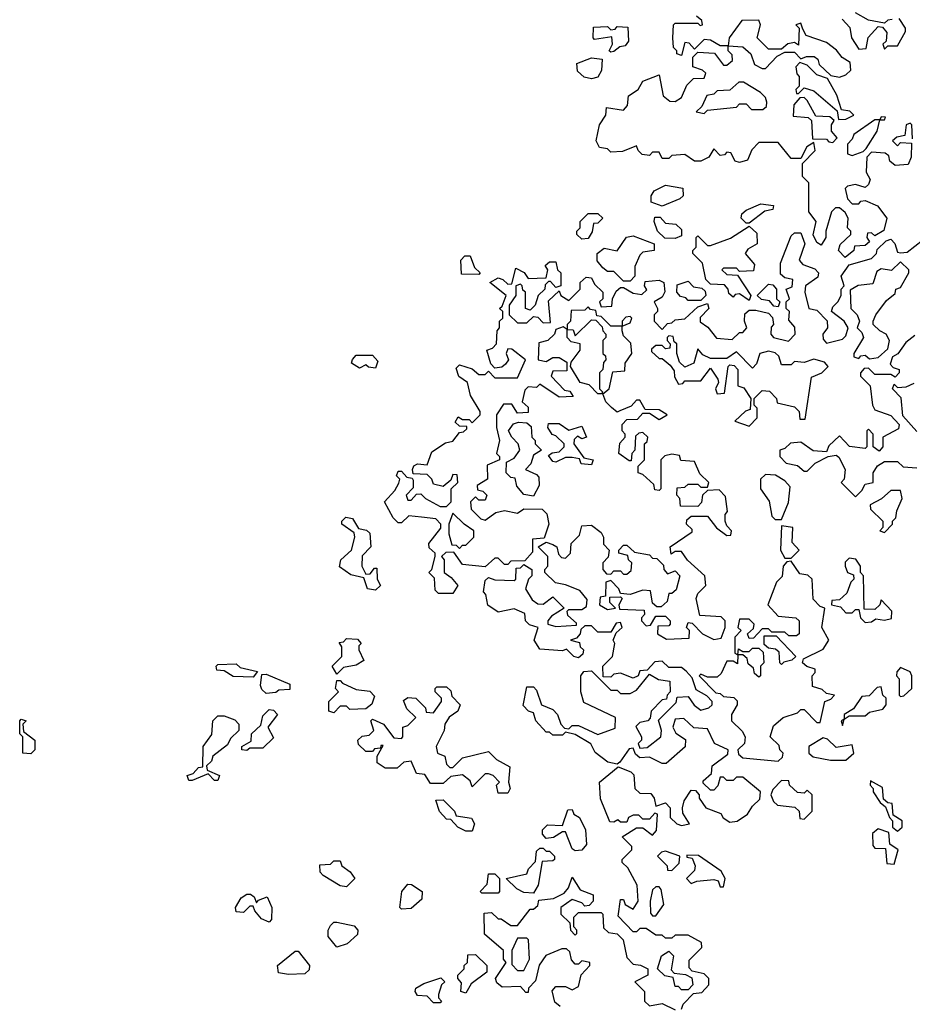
# Model space of a CAD drawing. Extents: x 2737564 to 2859580, y 876530 to 1012372.
# Tile 99 of 110: x 2741850 to 2744621, y 993115 to 996171. Entities that reach past the tile are written whole.
import ezdxf

# ---------------------------------------------------------------- set-up
doc = ezdxf.new("R2010")
doc.units = 0

msp = doc.modelspace()

# ---------------------------------------------------------------- linework, layer by layer
at = {"layer": '0CON05XD'}
for points in [[(2744558.3, 996171.7), (2744545, 996170), (2744535, 996160), (2744485, 996170), (2744445, 996192.5)], [(2744621.7, 995801.7), (2744620, 995845), (2744615, 995850), (2744602.5, 995845), (2744598.3, 995811.7), (2744573, 995807), (2744560, 995795), (2744575, 995780), (2744585, 995790), (2744618.3, 995788.3), (2744617.5, 995745), (2744608.3, 995721.7), (2744568.3, 995718.3), (2744551.7, 995731.7), (2744548.3, 995748.3), (2744537, 995757), (2744495, 995760), (2744480, 995745), (2744478.3, 995698.3), (2744490, 995675), (2744485, 995660), (2744475, 995650), (2744445, 995660), (2744420, 995655), (2744413, 995647), (2744420, 995615), (2744435, 995600), (2744455, 995600), (2744461.7, 995608.3), (2744475, 995610), (2744513, 995593), (2744542.5, 995555), (2744533, 995517), (2744505, 995500), (2744495, 995510), (2744481.7, 995508.3), (2744480, 995495), (2744488.3, 995481.7), (2744475, 995470), (2744441.7, 995468.3), (2744440, 995455), (2744413, 995433), (2744392.5, 995455), (2744397, 995473), (2744430, 995505), (2744430, 995515), (2744420, 995525), (2744422.5, 995555), (2744413, 995573), (2744395, 995587.5), (2744383, 995587), (2744370, 995575), (2744352.5, 995515), (2744352.5, 995495), (2744338.3, 995471.7), (2744325, 995480), (2744313, 995503), (2744322.5, 995545), (2744300, 995575), (2744300, 995665), (2744280, 995685), (2744280, 995725), (2744320, 995765), (2744315, 995790), (2744293.6, 995776.4), (2744275, 995740), (2744245, 995740), (2744205, 995790), (2744145, 995790), (2744123, 995767), (2744110, 995735), (2744085, 995727.5), (2744071.7, 995731.7), (2744058.3, 995758.3), (2744045, 995760), (2744038.3, 995751.7), (2744025, 995750), (2744005, 995770), (2743990, 995745), (2743965, 995732.5), (2743945, 995732.5), (2743915, 995752.5), (2743875, 995750), (2743865, 995740), (2743845, 995740), (2743835, 995760), (2743815, 995760), (2743805, 995750), (2743783, 995753), (2743770, 995765), (2743765, 995780), (2743721.7, 995761.7), (2743685, 995760), (2743675, 995770), (2743650, 995775), (2743640, 995795), (2743650, 995845), (2743670, 995875), (2743671.7, 995898.3), (2743725, 995890), (2743737.5, 995905), (2743740, 995935), (2743770, 995955), (2743785, 995980), (2743835, 996000), (2743847.5, 995935), (2743868.3, 995918.3), (2743885, 995917.5), (2743905, 995930), (2743921.7, 995968.3), (2743941.7, 995988.3), (2743975, 995990), (2743980, 996005), (2743970, 996015), (2743940, 996025), (2743940, 996055), (2743955, 996070), (2744007, 996067), (2744035, 996030), (2744045, 996030), (2744062.5, 996045), (2744061.7, 996061.7), (2744050, 996075), (2744050, 996090), (2744095, 996087.5), (2744120, 996065), (2744131.7, 996031.7), (2744155, 996020), (2744165, 996020), (2744201.7, 996058.3), (2744225, 996070), (2744255, 996070), (2744275, 996050), (2744292.5, 996057.5), (2744317, 996057), (2744328.3, 996048.3), (2744331.7, 996031.7), (2744368.3, 995998.3), (2744395, 995992.5), (2744415, 996000), (2744430, 996015), (2744428.3, 996038.3), (2744403.6, 996053.6), (2744386.4, 996076.4), (2744355, 996100), (2744291.7, 996121.7), (2744281.7, 996141.7), (2744275, 996160), (2744260, 996155), (2744270, 996145), (2744268.3, 996091.7), (2744255, 996100), (2744235, 996096.7), (2744215, 996080), (2744175, 996080), (2744140, 996115), (2744150, 996155), (2744145, 996170), (2744091.7, 996168.3), (2744052.5, 996115), (2744050, 996090), (2744025, 996090), (2743995, 996107.5), (2743975, 996110), (2743945, 996080), (2743928.3, 996098.3), (2743915, 996100), (2743905, 996060), (2743890, 996065), (2743890, 996075), (2743880, 996085), (2743877.5, 996115), (2743880, 996155), (2743885, 996160), (2743955, 996160), (2743963, 996153), (2743970, 996155), (2743968.3, 996168.3), (2743951.7, 996181.7)], [(2744403, 996173), (2744427, 996147), (2744432.5, 996115), (2744455, 996080), (2744478.3, 996081.7), (2744483.9, 996116.1), (2744515, 996150), (2744528.3, 996148.3), (2744541.7, 996131.7), (2744540, 996105), (2744530, 996095), (2744535, 996080)], [(2744535, 996080), (2744545, 996090), (2744575, 996090), (2744600, 996135), (2744600, 996145), (2744580, 996175)], [(2743685, 996070), (2743680, 996075), (2743690, 996095), (2743688.3, 996118.3), (2743635, 996110), (2743630, 996115), (2743631.7, 996148.3), (2743675, 996150), (2743685, 996140), (2743698.3, 996141.7), (2743705, 996150), (2743738.3, 996148.3), (2743740, 996105), (2743730, 996090), (2743713, 996087), (2743695, 996072.5), (2743685, 996070)], [(2743625, 995987.5), (2743603, 995993), (2743581.7, 996011.7), (2743580, 996035), (2743625, 996053.3), (2743658.3, 996048.3), (2743656.4, 996013.6), (2743645, 995992.5), (2743625, 995987.5)], [(2744391.7, 995861.7), (2744415, 995862.5), (2744440, 995875), (2744427, 995887), (2744401.7, 995891.7), (2744387, 995937), (2744358.3, 995988.3), (2744325, 996000), (2744295, 996030), (2744271.7, 996038.3), (2744260, 996025), (2744263, 996003), (2744270, 995995), (2744270, 995965), (2744260, 995955), (2744261.7, 995941.7), (2744268.3, 995941.7), (2744285, 995960), (2744315, 995950), (2744388.3, 995888.3), (2744391.7, 995861.7)], [(2743975, 995880), (2743985, 995890), (2744075, 995900), (2744085, 995910), (2744105, 995910), (2744122.5, 995892.5), (2744157.5, 995892.5), (2744168.3, 995901.7), (2744170, 995915), (2744165, 995930), (2744150, 995945), (2744097, 995977), (2744082.5, 995977.5), (2744055, 995952.5), (2744015, 995950), (2744005, 995940), (2743983.6, 995936.4), (2743968.3, 995901.7), (2743950, 995885), (2743975, 995880)], [(2744375, 995790), (2744387.5, 995805), (2744370, 995825), (2744370, 995845), (2744378.3, 995858.3), (2744365, 995870), (2744321.7, 995871.7), (2744295, 995920), (2744285, 995930), (2744271.7, 995928.3), (2744253, 995907), (2744251.7, 995871.7), (2744297.5, 995867.5), (2744308.3, 995858.3), (2744311.7, 995801.7), (2744355, 995800), (2744361.7, 995791.7), (2744375, 995790)], [(2744435, 995750), (2744468.3, 995761.7), (2744478.3, 995771.7), (2744512.5, 995825), (2744520, 995860), (2744535, 995860), (2744538.3, 995868.3), (2744525, 995870), (2744520, 995860), (2744505, 995860), (2744440, 995815), (2744435, 995800), (2744420, 995785), (2744420, 995755), (2744435, 995750)], [(2743845, 995592.5), (2743810, 995605), (2743810, 995625), (2743820, 995640), (2743855, 995657.5), (2743908.3, 995648.3), (2743910, 995625), (2743900, 995615), (2743845, 995592.5)], [(2744115, 995540), (2744105, 995540), (2744090, 995555), (2744091.7, 995568.3), (2744105, 995580), (2744150.7, 995599.3), (2744190, 995595), (2744188.3, 995581.7), (2744163, 995577), (2744115, 995540)], [(2743595, 995490), (2743580, 995505), (2743580, 995515), (2743590, 995525), (2743590, 995545), (2743615, 995570), (2743645, 995570), (2743660, 995555), (2743645, 995540), (2743631.7, 995538.3), (2743627, 995513), (2743615, 995492.5), (2743595, 995490)], [(2743885, 995492.5), (2743853, 995493), (2743830, 995515), (2743820, 995545), (2743821.7, 995558.3), (2743838.3, 995558.3), (2743855, 995540), (2743887, 995537), (2743905, 995520), (2743905, 995500), (2743885, 995492.5)], [(2744115, 995300), (2744085, 995320), (2744071.7, 995318.3), (2744065, 995310), (2744051.7, 995321.7), (2744050, 995335), (2744038.3, 995348.3), (2743995, 995350), (2743980, 995365), (2743970, 995415), (2743940, 995445), (2743940, 995455), (2743950, 995465), (2743950, 995495), (2743955, 995500), (2743985, 995470), (2743995, 995470), (2744057, 995493), (2744115, 995530), (2744138.3, 995508.3), (2744140, 995475), (2744110.7, 995459.3), (2744102.5, 995445), (2744131.7, 995411.7), (2744128.3, 995391.7), (2744085, 995390), (2744075, 995400), (2744035, 995400), (2744030, 995395), (2744045, 995380), (2744078.3, 995378.3), (2744120, 995315), (2744115, 995300)], [(2743390, 995345), (2743390, 995315), (2743370, 995285), (2743370, 995255), (2743395, 995230), (2743425, 995230), (2743445, 995250), (2743458.3, 995248.3), (2743475, 995230), (2743498.3, 995231.7), (2743491.7, 995298.3), (2743525, 995330), (2743530, 995315), (2743555, 995300), (2743590, 995335), (2743590, 995355), (2743608.3, 995371.7), (2743625, 995370), (2743635, 995350), (2743660, 995325), (2743660, 995305), (2743650, 995295), (2743655, 995280), (2743688.3, 995281.7), (2743690, 995305), (2743701.7, 995328.3), (2743715, 995340), (2743725, 995340), (2743755, 995322.5), (2743781.7, 995318.3), (2743797, 995333), (2743790, 995345), (2743791.7, 995358.3), (2743835, 995362.5), (2743850, 995355), (2743853, 995327), (2743845, 995310), (2743820, 995295), (2743830, 995275), (2743830, 995265), (2743820, 995255), (2743820, 995235), (2743845, 995210), (2743861.7, 995228.3), (2743875, 995230), (2743885, 995240), (2743915, 995242.5), (2743955, 995280), (2743985, 995290), (2743990, 995275), (2743963, 995247), (2743963, 995233), (2743986.4, 995216.4), (2744013, 995183), (2744061.7, 995178.3), (2744085, 995200), (2744095, 995200), (2744107.5, 995215), (2744100, 995235), (2744101.7, 995258.3), (2744115, 995270), (2744135, 995270), (2744175, 995260), (2744187, 995247), (2744190, 995225), (2744183, 995217), (2744182.5, 995195), (2744190, 995185), (2744236.4, 995173.6), (2744257.5, 995195), (2744257, 995217), (2744238.3, 995238.3), (2744240, 995265), (2744230, 995275), (2744230, 995295), (2744240, 995305), (2744230, 995335), (2744248.3, 995341.7), (2744250, 995365), (2744225, 995370), (2744211.7, 995381.7), (2744212.5, 995415), (2744245, 995500), (2744255, 995510), (2744275, 995510), (2744287.5, 995475), (2744270, 995425), (2744281.7, 995411.7), (2744318.3, 995398.3), (2744330, 995385), (2744328.3, 995371.7), (2744290, 995345), (2744287.5, 995325), (2744300, 995275), (2744325, 995270), (2744357, 995237), (2744357.5, 995215), (2744343.3, 995195), (2744345, 995180), (2744355, 995167.5), (2744405, 995180), (2744415, 995190), (2744422.5, 995215), (2744410, 995235), (2744370, 995265), (2744375, 995280), (2744390, 995295), (2744400, 995315), (2744400, 995335), (2744410, 995345), (2744400, 995375), (2744425, 995410), (2744495, 995430), (2744510, 995445), (2744511.7, 995458.3), (2744540, 995485), (2744555, 995490), (2744567, 995477), (2744575, 995450), (2744585, 995447.5), (2744605, 995450), (2744653, 995487)], [(2743745, 995360), (2743725, 995360), (2743695, 995390), (2743675, 995390), (2743660.7, 995400.7), (2743643, 995423), (2743642.5, 995445), (2743665, 995462.5), (2743705, 995453.3), (2743733.6, 995496.4), (2743755, 995500), (2743820, 995475), (2743820, 995455), (2743785, 995450), (2743775, 995440), (2743760, 995405), (2743760, 995375), (2743745, 995360)], [(2743275, 995380), (2743221.7, 995381.7), (2743220, 995425), (2743231.7, 995438.3), (2743248.3, 995438.3), (2743261.7, 995401.7), (2743280, 995385), (2743275, 995380)], [(2743590, 994265), (2743578.3, 994251.7), (2743560, 994245), (2743588.3, 994238.3), (2743590, 994225), (2743600, 994215), (2743598.3, 994201.7), (2743585, 994190), (2743570, 994195), (2743547.5, 994217.5), (2743535, 994212.5), (2743465, 994217.5), (2743447.5, 994245), (2743460, 994285), (2743433, 994293), (2743420, 994305), (2743418.3, 994328.3), (2743385, 994342.5), (2743335, 994332.5), (2743303.6, 994353.6), (2743297, 994387), (2743290, 994395), (2743295, 994430), (2743305, 994440), (2743325, 994432.5), (2743385, 994430), (2743390, 994435), (2743391.7, 994468.3), (2743405, 994470), (2743415, 994480), (2743440, 994465), (2743440, 994445), (2743430, 994435), (2743420, 994405), (2743440.7, 994370.7), (2743458.3, 994358.3), (2743475, 994357.5), (2743505, 994380), (2743540, 994345), (2743500.7, 994319.3), (2743490, 994305), (2743490, 994295), (2743515, 994287.5), (2743578.3, 994291.7), (2743578.3, 994298.3), (2743551.7, 994321.7), (2743550, 994335), (2743555, 994340), (2743595, 994340), (2743610, 994350), (2743611.7, 994371.7), (2743589.2, 994399.2), (2743545, 994417.5), (2743513, 994423), (2743480, 994455), (2743480, 994465), (2743490, 994475), (2743490, 994505), (2743460, 994535), (2743485, 994550), (2743505, 994542.5), (2743517.5, 994535), (2743522.5, 994512.5), (2743531.7, 994501.7), (2743545, 994500), (2743560, 994515), (2743562.5, 994545), (2743588.3, 994571.7), (2743595, 994600), (2743625, 994602.5), (2743655, 994580), (2743662.5, 994565), (2743663, 994543), (2743680, 994525), (2743677, 994503), (2743660, 994485), (2743660, 994465), (2743671.7, 994451.7), (2743685, 994450), (2743695, 994460), (2743715, 994460), (2743725, 994450), (2743735, 994450), (2743748.3, 994461.7), (2743750, 994485), (2743740, 994495), (2743738.3, 994508.3), (2743710, 994515), (2743710, 994525), (2743725, 994540), (2743735, 994540), (2743758.3, 994518.3), (2743805, 994510), (2743815, 994500), (2743828.3, 994498.3), (2743848.3, 994478.3), (2743850, 994465), (2743861.7, 994451.7), (2743885, 994460), (2743900, 994445), (2743888.3, 994401.7), (2743875, 994390), (2743865, 994390), (2743860, 994365), (2743841.7, 994348.3), (2743828.3, 994348.3), (2743815, 994360), (2743808.3, 994398.3), (2743785, 994400), (2743745, 994387.5), (2743715, 994390), (2743710, 994405), (2743685, 994430), (2743670, 994425), (2743668.3, 994381.7), (2743651.7, 994378.3), (2743650, 994355), (2743675, 994340), (2743700, 994345), (2743681.7, 994361.7), (2743681.7, 994378.3), (2743715, 994380), (2743720, 994375), (2743710, 994355), (2743711.7, 994341.7), (2743788.3, 994338.3), (2743790, 994325), (2743780, 994315), (2743780, 994305), (2743795, 994290), (2743808.3, 994291.7), (2743825, 994320), (2743855, 994320), (2743870, 994305), (2743870, 994295), (2743865, 994290), (2743831.7, 994288.3), (2743830, 994265), (2743858.3, 994248.3), (2743928.3, 994251.7), (2743930, 994275), (2743920, 994285), (2743925, 994300), (2743938.3, 994298.3), (2743970, 994265), (2744005, 994247.5), (2744028.3, 994251.7), (2744040, 994285), (2744040, 994305), (2744027.5, 994317.5), (2743961.7, 994321.7), (2743950, 994375), (2743955, 994390), (2743980, 994415), (2743977.5, 994445), (2743923.6, 994493.6), (2743905, 994520), (2743885, 994520), (2743872.5, 994512.5), (2743870, 994535), (2743938.3, 994581.7), (2743938.3, 994588.3), (2743920, 994605), (2743921.7, 994618.3), (2743935, 994630), (2743985, 994630), (2744013.6, 994593.6), (2744045, 994570), (2744058.3, 994571.7), (2744060, 994585), (2744045, 994600), (2744040, 994615), (2744040, 994635), (2744047.5, 994645), (2744041.7, 994691.7), (2744021.7, 994711.7), (2743985, 994710), (2743970, 994695), (2743967, 994673), (2743955, 994660), (2743901.7, 994661.7), (2743900, 994685), (2743890, 994695), (2743891.7, 994718.3), (2743915, 994720), (2743925, 994730), (2743955, 994730), (2743965, 994720), (2743985, 994720), (2743990, 994735), (2743961.7, 994761.7), (2743945, 994800), (2743903, 994803), (2743898.3, 994818.3), (2743875, 994822.5), (2743853, 994817), (2743840, 994805), (2743840, 994715), (2743835, 994710), (2743821.7, 994711.7), (2743818.3, 994728.3), (2743785, 994760), (2743770, 994765), (2743770, 994785), (2743790, 994805), (2743790, 994855), (2743798.3, 994861.7), (2743800, 994875), (2743785, 994890), (2743771.7, 994888.3), (2743761.7, 994878.3), (2743760, 994835), (2743750, 994825), (2743748.3, 994801.7), (2743741.7, 994801.7), (2743710, 994825), (2743713, 994857), (2743730, 994875), (2743730, 994885), (2743720, 994895), (2743720, 994915), (2743735, 994930), (2743768.3, 994931.7), (2743785, 994950), (2743805, 994950), (2743835, 994930), (2743860, 994945), (2743835, 994960), (2743791.7, 994961.7), (2743775, 994990), (2743765, 994990), (2743748.3, 994971.7), (2743713, 994957), (2743705, 994952.5), (2743687, 994967), (2743670, 994985), (2743660, 995010), (2743680, 995025), (2743691.7, 995078.3), (2743728.3, 995081.7), (2743730, 995105), (2743750, 995135), (2743747, 995167), (2743725, 995190), (2743720, 995205), (2743720, 995220), (2743745, 995230), (2743750, 995245), (2743745, 995250), (2743731.7, 995248.3), (2743720, 995235), (2743720, 995220), (2743685, 995220), (2743655, 995250), (2743641.7, 995251.7), (2743638.3, 995268.3), (2743621.7, 995271.7), (2743615, 995280), (2743605, 995270), (2743561.7, 995268.3), (2743560, 995235), (2743550, 995225), (2743550, 995210), (2743537.5, 995217.5), (2743515, 995210), (2743510, 995195), (2743490, 995175), (2743461.7, 995168.3), (2743460, 995115), (2743485, 995110), (2743505, 995122.5), (2743525, 995122.5), (2743548.3, 995108.3), (2743548.3, 995081.7), (2743505, 995080), (2743500, 995065), (2743541.7, 995021.7), (2743558.3, 995018.3), (2743568.3, 995001.7), (2743525, 995000), (2743465, 995040), (2743455, 995030), (2743428.3, 995031.7), (2743418.3, 995021.7), (2743410, 994985), (2743428.3, 994968.3), (2743428.3, 994951.7), (2743395, 994950), (2743378.3, 994978.3), (2743351.7, 994978.3), (2743330, 994945), (2743330, 994905), (2743340, 994865), (2743330, 994825), (2743340, 994815), (2743340, 994805), (2743301.7, 994788.3), (2743302.5, 994745), (2743270, 994725), (2743271.7, 994711.7), (2743288.3, 994708.3), (2743300, 994695), (2743295, 994680), (2743275, 994680), (2743265, 994690), (2743250, 994675), (2743251.7, 994651.7), (2743281.7, 994621.7), (2743295, 994617.5), (2743328.3, 994641.7), (2743355, 994647.5), (2743395, 994640), (2743415, 994652.5), (2743471.7, 994651.7), (2743487, 994637), (2743492.5, 994605), (2743478.3, 994561.7), (2743441.7, 994558.3), (2743441.7, 994518.3), (2743418.3, 994491.7), (2743375, 994490), (2743365, 994480), (2743355, 994480), (2743335, 994500), (2743325, 994500), (2743295, 994472.5), (2743225, 994480), (2743198.3, 994518.3), (2743173, 994517), (2743160, 994505), (2743167.5, 994495), (2743167.5, 994455), (2743190, 994440), (2743210, 994415), (2743195, 994390), (2743150, 994390), (2743140, 994400), (2743137.5, 994437.5), (2743120, 994455), (2743130, 994465), (2743140, 994505), (2743140, 994515), (2743121.7, 994531.7), (2743120, 994545), (2743157, 994593), (2743157.5, 994605), (2743141.7, 994621.7), (2743097, 994627), (2743058.3, 994631.7), (2743035, 994610), (2743025, 994610), (2743010, 994625), (2742982.5, 994675), (2743015, 994710), (2743027, 994733), (2743030, 994745), (2743020, 994755), (2743025, 994770), (2743035, 994770), (2743051.7, 994751.7), (2743068.3, 994748.3), (2743071.7, 994741.7), (2743071.7, 994718.3), (2743050, 994695), (2743055, 994680), (2743065, 994680), (2743081.7, 994698.3), (2743095, 994700), (2743110, 994685), (2743155, 994660), (2743175, 994660), (2743190, 994675), (2743190, 994715), (2743210, 994735), (2743208.3, 994758.3), (2743195, 994760), (2743188.3, 994741.7), (2743165, 994722.5), (2743135, 994730), (2743130, 994745), (2743115, 994760), (2743071.7, 994761.7), (2743070, 994775), (2743073.6, 994786.4), (2743085, 994792.5), (2743115, 994790), (2743130, 994830), (2743171.7, 994858.3), (2743195, 994862.5), (2743215, 994890), (2743228.3, 994891.7), (2743238.3, 994901.7), (2743238.3, 994908.3), (2743215, 994910), (2743201.7, 994921.7), (2743211.7, 994938.3), (2743225, 994930), (2743245, 994930), (2743255, 994920), (2743280, 994945), (2743280, 994955), (2743250, 995005), (2743240, 995045), (2743213.6, 995063.6), (2743205, 995090), (2743215, 995100), (2743255, 995087.5), (2743275, 995070), (2743295, 995070), (2743305, 995080), (2743325, 995060), (2743395, 995060), (2743420, 995115), (2743378.3, 995148.3), (2743365, 995150), (2743360, 995135), (2743367.5, 995115), (2743358.3, 995101.7), (2743347, 995093), (2743325, 995090), (2743313, 995103), (2743300, 995145), (2743318.3, 995151.7), (2743330, 995165), (2743332.5, 995205), (2743340, 995215), (2743340, 995235), (2743350, 995245), (2743350, 995265), (2743340, 995275), (2743348.3, 995281.7), (2743360, 995315), (2743310, 995355), (2743335, 995370), (2743350, 995365), (2743365, 995350), (2743378.3, 995351.7), (2743390, 995400), (2743416.4, 995386.4), (2743428.3, 995368.3), (2743485, 995370), (2743490, 995395), (2743481.7, 995408.3), (2743495, 995420), (2743515, 995420), (2743520, 995395), (2743530, 995385), (2743530, 995345), (2743515, 995340), (2743498.3, 995358.3), (2743491.7, 995358.3), (2743481.7, 995348.3), (2743480, 995335), (2743460, 995315), (2743450, 995285), (2743435, 995270), (2743420, 995275), (2743420, 995325), (2743411.7, 995331.7), (2743410, 995345), (2743405, 995350), (2743390, 995345)], [(2744488.3, 995118.3), (2744515, 995122.5), (2744545, 995150), (2744550, 995175), (2744540, 995195), (2744520, 995205), (2744500, 995225), (2744500, 995235), (2744507.5, 995255), (2744540.7, 995299.3), (2744568.3, 995321.7), (2744570, 995335), (2744585, 995340), (2744610, 995385), (2744610, 995395), (2744585, 995420), (2744557, 995393), (2744525, 995397.5), (2744510.7, 995389.3), (2744498.3, 995351.7), (2744453.6, 995346.4), (2744428.3, 995331.7), (2744430, 995275), (2744450, 995255), (2744457.5, 995235), (2744450, 995215), (2744465, 995200), (2744470, 995185), (2744440, 995135), (2744440, 995125), (2744455, 995120), (2744461.7, 995128.3), (2744475, 995130), (2744488.3, 995118.3)], [(2743965, 995300), (2743925, 995300), (2743918.3, 995308.3), (2743901.7, 995311.7), (2743890, 995325), (2743891.7, 995348.3), (2743925, 995360), (2743941.7, 995341.7), (2743968.3, 995338.3), (2743978.3, 995328.3), (2743980, 995315), (2743965, 995300)], [(2744205, 995280), (2744191.7, 995281.7), (2744178.3, 995298.3), (2744153, 995303), (2744140, 995315), (2744175, 995350), (2744188.3, 995348.3), (2744200, 995335), (2744200, 995305), (2744210, 995295), (2744205, 995280)], [(2743655, 995010), (2743645, 995010), (2743617.5, 995037.5), (2743590, 995045), (2743560, 995095), (2743561.7, 995108.3), (2743590, 995145), (2743590, 995165), (2743561.7, 995171.7), (2743550, 995185), (2743550, 995210), (2743568.3, 995208.3), (2743575, 995190), (2743625, 995240), (2743638.3, 995238.3), (2743658.3, 995218.3), (2743660, 995205), (2743670, 995195), (2743670, 995185), (2743660, 995175), (2743660, 995135), (2743668.3, 995128.3), (2743670, 995115), (2743663, 995107), (2743660, 995085), (2743650, 995075), (2743650, 995025), (2743660, 995015), (2743655, 995010)], [(2744115, 994910), (2744140, 994935), (2744140, 994965), (2744130, 994975), (2744130, 994995), (2744155, 995020), (2744178.3, 995018.3), (2744200, 994995), (2744201.7, 994981.7), (2744255, 994970), (2744270, 994955), (2744271.7, 994931.7), (2744288.3, 994931.7), (2744308.3, 995061.7), (2744340, 995075), (2744360, 995095), (2744348.3, 995108.3), (2744315, 995117.5), (2744285, 995107.5), (2744255, 995110), (2744245, 995100), (2744215, 995100), (2744206.4, 995126.4), (2744195, 995137.5), (2744175, 995142.5), (2744147.5, 995135), (2744137, 995103), (2744125, 995090), (2744075, 995140), (2744045, 995120), (2743995, 995120), (2743971.2, 995131.2), (2743955, 995150), (2743942.5, 995105), (2743915, 995092.5), (2743898.3, 995108.3), (2743890, 995135), (2743890, 995165), (2743881.7, 995171.7), (2743878.3, 995188.3), (2743865, 995190), (2743860, 995185), (2743860, 995175), (2743870, 995165), (2743868.3, 995151.7), (2743855, 995150), (2743845, 995160), (2743825, 995160), (2743811.7, 995148.3), (2743811.7, 995141.7), (2743835, 995120), (2743845, 995120), (2743869.3, 995099.3), (2743881.7, 995081.7), (2743883, 995063), (2743895, 995040), (2743908.3, 995041.7), (2743915, 995050), (2743965, 995050), (2743995, 995090), (2744017.5, 995055), (2744020, 995045), (2744010, 995025), (2744015, 995010), (2744038.3, 995011.7), (2744050, 995095), (2744055, 995100), (2744068.3, 995098.3), (2744080, 995085), (2744080, 995035), (2744098.3, 995028.3), (2744120, 994995), (2744118.3, 994961.7), (2744103.6, 994956.4), (2744070, 994925), (2744115, 994910)], [(2744629.3, 995190.7), (2744600.7, 995169.3), (2744576.4, 995133.6), (2744560, 995125), (2744552.5, 995102.5), (2744561.7, 995091.7), (2744580, 995085), (2744580, 995075), (2744568.3, 995061.7), (2744555, 995070), (2744505, 995070), (2744485, 995090), (2744471.7, 995088.3), (2744460, 995075), (2744460, 995065), (2744490, 995035), (2744497.5, 994975), (2744505, 994960), (2744555, 994942.5), (2744580, 994915), (2744578.3, 994901.7), (2744530, 994875), (2744530, 994845), (2744518.3, 994831.7), (2744500, 994845), (2744500, 994885), (2744485, 994900), (2744480, 994895), (2744480, 994845), (2744475, 994840), (2744426.7, 994846.7), (2744395, 994880), (2744361.7, 994848.3), (2744355, 994830), (2744313, 994833), (2744275, 994860), (2744243, 994857), (2744225, 994840), (2744210, 994835), (2744210, 994815), (2744230, 994795), (2744265, 994787.5), (2744285, 994770), (2744295, 994770), (2744320, 994795), (2744360, 994815), (2744385, 994820), (2744393, 994813), (2744412.5, 994775), (2744410, 994745), (2744400, 994735), (2744445, 994690)], [(2742955, 995090), (2742933, 995093), (2742925, 995100), (2742905, 995090), (2742880, 995105), (2742883, 995117), (2742895, 995130), (2742945, 995130), (2742961.7, 995111.7), (2742955, 995090)], [(2744635, 994892.5), (2744591.7, 994941.7), (2744587, 994997), (2744560, 995025), (2744565, 995040), (2744575, 995030), (2744601.7, 995031.7), (2744627, 995043)], [(2743445, 994692.5), (2743415, 994697.5), (2743393.3, 994723.3), (2743388.3, 994748.3), (2743375, 994750), (2743360, 994765), (2743361.7, 994798.3), (2743385, 994810), (2743402.5, 994835), (2743397.5, 994855), (2743377.5, 994875), (2743367.5, 994895), (2743383.6, 994916.4), (2743398.3, 994921.7), (2743425, 994920), (2743438.3, 994908.3), (2743440, 994875), (2743450, 994865), (2743450, 994855), (2743470, 994835), (2743445, 994820), (2743437, 994793), (2743420, 994775), (2743455, 994760), (2743461.7, 994751.7), (2743462.5, 994725), (2743445, 994692.5)], [(2743625, 994790), (2743593, 994793), (2743588.3, 994808.3), (2743565, 994812.5), (2743545, 994812.5), (2743515, 994797.5), (2743505, 994800), (2743491.7, 994818.3), (2743503, 994827), (2743525, 994830), (2743540, 994845), (2743540, 994855), (2743515, 994880), (2743503.3, 994883.3), (2743490, 994905), (2743491.7, 994918.3), (2743525, 994917.5), (2743555, 994897.5), (2743595, 994910), (2743610, 994875), (2743595, 994870), (2743581.7, 994878.3), (2743571.7, 994868.3), (2743570, 994855), (2743601.7, 994811.7), (2743630, 994805), (2743625, 994790)], [(2744445, 994690), (2744465, 994710), (2744475, 994730), (2744500, 994735), (2744500, 994765), (2744513.6, 994786.4), (2744535, 994800), (2744575, 994800), (2744593, 994783), (2744635, 994780)], [(2744215, 994620), (2744237, 994673), (2744241.7, 994721.7), (2744225, 994740), (2744197, 994757), (2744165, 994760), (2744150, 994745), (2744150, 994715), (2744177, 994677), (2744185, 994630), (2744195, 994620), (2744215, 994620)], [(2744535, 994580), (2744560, 994605), (2744560, 994615), (2744570, 994625), (2744573, 994647), (2744590, 994685), (2744585, 994710), (2744555, 994710), (2744526.1, 994683.9), (2744490, 994665), (2744491.7, 994651.7), (2744530, 994615), (2744530, 994595), (2744520, 994585), (2744535, 994580)], [(2742955, 994400), (2742930, 994405), (2742918.3, 994438.3), (2742878.3, 994448.3), (2742843, 994473), (2742847.5, 994495), (2742880, 994525), (2742890, 994565), (2742888.3, 994578.3), (2742850, 994605), (2742850, 994615), (2742863, 994627), (2742883, 994623), (2742901.7, 994591.7), (2742927, 994587), (2742937, 994577), (2742940, 994535), (2742913, 994507), (2742912.5, 994475), (2742925, 994450), (2742938.3, 994451.7), (2742951.7, 994468.3), (2742958.3, 994468.3), (2742960, 994435), (2742970, 994415), (2742955, 994400)], [(2743215, 994530), (2743225, 994540), (2743235, 994540), (2743260, 994565), (2743260, 994585), (2743230, 994605), (2743195, 994640), (2743182.5, 994605), (2743182.5, 994575), (2743191.7, 994541.7), (2743205, 994540), (2743215, 994530)], [(2744245, 994500), (2744270, 994525), (2744248.3, 994548.3), (2744250, 994595), (2744215, 994600), (2744212.5, 994525), (2744225, 994500), (2744245, 994500)], [(2744205, 993870), (2744218.3, 993881.7), (2744220, 993895), (2744210, 993905), (2744208.3, 993918.3), (2744180, 993945), (2744190.7, 993979.3), (2744220, 994005), (2744265, 994020), (2744275, 994030), (2744285, 994030), (2744325, 993990), (2744335, 993990), (2744350, 994055), (2744368.3, 994061.7), (2744380, 994075), (2744355, 994080), (2744341.7, 994091.7), (2744311.7, 994101.7), (2744310, 994135), (2744320, 994145), (2744320, 994155), (2744293.3, 994163.3), (2744280, 994175), (2744283, 994187), (2744345, 994217.5), (2744362.5, 994245), (2744340, 994285), (2744350, 994345), (2744335, 994350), (2744313, 994373), (2744310, 994435), (2744297, 994447), (2744271.7, 994451.7), (2744245, 994490), (2744231.7, 994488.3), (2744220, 994475), (2744217, 994443), (2744200, 994425), (2744172.5, 994355), (2744205, 994320), (2744260, 994315), (2744270, 994305), (2744270, 994265), (2744261.7, 994258.3), (2744238.3, 994258.3), (2744225, 994270), (2744185, 994270), (2744175, 994280), (2744155, 994280), (2744128.3, 994251.7), (2744115, 994250), (2744110, 994265), (2744128.3, 994281.7), (2744130, 994295), (2744115, 994310), (2744085, 994310), (2744080, 994285), (2744090, 994275), (2744070, 994255), (2744070, 994205), (2744080, 994200), (2744078.3, 994171.7), (2744065, 994180), (2744045, 994180), (2744028.3, 994141.7), (2744015, 994130), (2743985, 994130), (2743965, 994140), (2743960, 994135), (2744011.7, 994081.7), (2744025, 994080), (2744035, 994070), (2744067, 994067), (2744077, 994057), (2744077.5, 994045), (2744060, 994015), (2744060, 993995), (2744093, 993963), (2744102.5, 993945), (2744100, 993925), (2744080, 993905), (2744081.7, 993891.7), (2744095, 993880), (2744205, 993870)], [(2744475, 994300), (2744495, 994302.5), (2744508.3, 994311.7), (2744535, 994307.5), (2744557, 994313), (2744557.5, 994335), (2744525, 994370), (2744520, 994355), (2744505, 994340), (2744471.7, 994341.7), (2744470, 994445), (2744460, 994455), (2744460, 994475), (2744446.4, 994496.4), (2744425, 994500), (2744413, 994487), (2744412.5, 994475), (2744420, 994455), (2744438.3, 994448.3), (2744440, 994435), (2744430, 994425), (2744418.3, 994391.7), (2744395, 994370), (2744371.7, 994368.3), (2744370, 994355), (2744398.3, 994348.3), (2744415, 994330), (2744435, 994330), (2744445, 994340), (2744455, 994340), (2744460, 994315), (2744475, 994300)], [(2743905, 993100), (2743910, 993115), (2743941.7, 993148.3), (2743968.3, 993151.7), (2743990, 993175), (2743990, 993195), (2743975, 993210), (2743938.3, 993218.3), (2743928.3, 993228.3), (2743928.3, 993251.7), (2743968.3, 993291.7), (2743967, 993307), (2743925, 993330), (2743885, 993330), (2743875, 993320), (2743855, 993320), (2743845, 993330), (2743825, 993330), (2743795, 993350), (2743775, 993350), (2743765, 993340), (2743755, 993340), (2743708.3, 993388.3), (2743715, 993440), (2743725, 993440), (2743730, 993425), (2743755, 993410), (2743770, 993435), (2743767.5, 993485), (2743738.3, 993538.3), (2743720, 993555), (2743720, 993565), (2743750, 993595), (2743750, 993605), (2743720, 993635), (2743765, 993662.5), (2743785, 993662.5), (2743815, 993640), (2743827.5, 993655), (2743830, 993705), (2743821.7, 993708.3), (2743805, 993690), (2743785, 993690), (2743771.7, 993701.7), (2743755, 993702.5), (2743740, 993695), (2743735, 993680), (2743715, 993680), (2743707.5, 993687.5), (2743695, 993680), (2743681.7, 993681.7), (2743653, 993753), (2743650, 993805), (2743708.3, 993851.7), (2743747, 993837), (2743757, 993827), (2743760, 993785), (2743775, 993770), (2743809.3, 993769.3), (2743820, 993755), (2743825, 993730), (2743855, 993740), (2743870, 993725), (2743870, 993695), (2743890, 993675), (2743905, 993670), (2743930, 993675), (2743908.3, 993708.3), (2743907.5, 993725), (2743913.3, 993746.7), (2743935, 993780), (2743948.3, 993778.3), (2743960, 993765), (2743960, 993755), (2743980, 993725), (2744027, 993707), (2744033.6, 993693.6), (2744055, 993680), (2744077, 993683), (2744110, 993705), (2744125, 993730), (2744148.3, 993751.7), (2744150, 993775), (2744095, 993820), (2744075, 993820), (2744065, 993810), (2744045, 993810), (2744035, 993820), (2744025, 993820), (2744017, 993793), (2744005, 993780), (2743995, 993780), (2743971.7, 993801.7), (2743971.7, 993808.3), (2743998.3, 993831.7), (2744000, 993855), (2744048.3, 993891.7), (2744050, 993905), (2744007.5, 993925), (2743985, 993970), (2743943, 993973), (2743911.7, 994001.7), (2743885, 994000), (2743877.5, 993975), (2743887, 993957), (2743917, 993937), (2743916.2, 993913.8), (2743857.5, 993862.5), (2743845, 993862.5), (2743805, 993882.5), (2743775, 993880), (2743761.7, 993891.7), (2743755, 993910), (2743741.7, 993908.3), (2743713, 993867), (2743705, 993860), (2743676.4, 993866.4), (2743637, 993897), (2743623, 993923), (2743575, 993952.5), (2743545, 993960), (2743535, 993950), (2743505, 993950), (2743495, 993960), (2743485, 993960), (2743452.5, 993995), (2743445, 994020), (2743430, 994025), (2743413, 994043), (2743425, 994100), (2743445, 994100), (2743455, 994090), (2743470, 994045), (2743505, 994030), (2743520, 994015), (2743530, 993985), (2743541.7, 993971.7), (2743555, 993970), (2743565, 993980), (2743585, 993980), (2743645, 993952.5), (2743698.3, 993971.7), (2743700, 994005), (2743601.7, 994051.7), (2743592.5, 994085), (2743592.5, 994135), (2743601.7, 994148.3), (2743625, 994150), (2743685, 994090), (2743705, 994090), (2743715, 994080), (2743745, 994080), (2743765, 994090), (2743805, 994140), (2743833, 994123), (2743868.3, 994118.3), (2743870, 994085), (2743860, 994075), (2743858.3, 994061.7), (2743845, 994060), (2743810, 994025), (2743807, 994003), (2743800, 993995), (2743775, 993990), (2743763, 993977), (2743780, 993945), (2743780, 993935), (2743770, 993925), (2743775, 993910), (2743798.3, 993911.7), (2743840, 993945), (2743842.5, 993965), (2743833, 993997), (2743888.3, 994051.7), (2743891.7, 994068.3), (2743925, 994070), (2743943.6, 994043.6), (2743965, 994027.5), (2743990, 994035), (2744000, 994045), (2744000, 994055), (2743983, 994073), (2743950.7, 994090.7), (2743938.3, 994128.3), (2743919.3, 994149.3), (2743905, 994160), (2743865, 994160), (2743845, 994180), (2743821.7, 994178.3), (2743798.3, 994151.7), (2743775, 994150), (2743770, 994135), (2743755, 994127.5), (2743715, 994142.5), (2743695, 994140), (2743685, 994130), (2743661.7, 994131.7), (2743660, 994165), (2743690, 994195), (2743697.5, 994235), (2743692.5, 994245), (2743701.7, 994268.3), (2743720, 994285), (2743715, 994300), (2743701.7, 994298.3), (2743685, 994270), (2743645, 994270), (2743625, 994290), (2743605, 994290), (2743591.7, 994278.3), (2743590, 994265)], [(2742835, 994140), (2742820, 994165), (2742850, 994195), (2742850, 994225), (2742841.7, 994238.3), (2742855, 994240), (2742865, 994250), (2742898.3, 994248.3), (2742910, 994235), (2742902.5, 994227.5), (2742902.5, 994215), (2742918.3, 994181.7), (2742895, 994167.5), (2742855, 994160), (2742835, 994140)], [(2744215, 994170), (2744210, 994175), (2744208.3, 994208.3), (2744197, 994217), (2744175, 994220), (2744161.7, 994231.7), (2744161.7, 994258.3), (2744198.3, 994258.3), (2744260, 994195), (2744247, 994183), (2744222.5, 994177.5), (2744215, 994170)], [(2744145, 994130), (2744131.7, 994141.7), (2744128.3, 994158.3), (2744111.7, 994171.7), (2744108.3, 994188.3), (2744095, 994200), (2744080, 994200), (2744081.7, 994218.3), (2744095, 994210), (2744115, 994210), (2744125, 994220), (2744145, 994220), (2744158.3, 994208.3), (2744160, 994175), (2744150, 994165), (2744150, 994135), (2744145, 994130)], [(2742575, 994130), (2742513, 994133), (2742485, 994150), (2742461.7, 994151.7), (2742460, 994165), (2742465, 994170), (2742521.7, 994171.7), (2742535, 994160), (2742588.3, 994148.3), (2742575, 994130)], [(2742615, 994080), (2742601.7, 994091.7), (2742597.5, 994105), (2742601.7, 994138.3), (2742615, 994140), (2742688.3, 994108.3), (2742688.3, 994091.7), (2742655, 994090), (2742645, 994082.5), (2742615, 994080)], [(2744585, 994070), (2744595, 994072.5), (2744620, 994095), (2744620, 994135), (2744615, 994147.5), (2744585, 994160), (2744573, 994147), (2744572.5, 994135), (2744580, 994125), (2744580, 994075), (2744585, 994070)], [(2742825, 994020), (2742810, 994025), (2742810, 994055), (2742840, 994085), (2742830, 994095), (2742835, 994120), (2742845, 994120), (2742851.7, 994111.7), (2742895, 994092.5), (2742937, 994087), (2742951.7, 994071.7), (2742943, 994047), (2742925, 994032.5), (2742875, 994030), (2742865, 994040), (2742845, 994040), (2742825, 994020)], [(2743365, 993770), (2743335, 993770), (2743330, 993795), (2743340, 993805), (2743320, 993825), (2743305, 993830), (2743295, 993830), (2743255, 993790), (2743248.3, 993808.3), (2743225, 993827.5), (2743188.3, 993821.7), (2743165, 993800), (2743125, 993800), (2743108.3, 993828.3), (2743081.7, 993831.7), (2743065, 993870), (2743043, 993867), (2743021.7, 993848.3), (2742985, 993847.5), (2742960, 993865), (2742960, 993885), (2742978.3, 993918.3), (2742971.7, 993918.3), (2742970, 993910), (2742951.7, 993908.3), (2742945, 993900), (2742925, 993900), (2742901.7, 993921.7), (2742900, 993935), (2742913, 993947), (2742935, 993950), (2742950, 993965), (2742940, 993995), (2742945, 994000), (2742980, 993985), (2743011.7, 993941.7), (2743035, 993940), (2743040, 993945), (2743040, 993975), (2743055, 993980), (2743080, 994005), (2743051.7, 994031.7), (2743041.7, 994058.3), (2743055, 994067.5), (2743080, 994065), (2743110, 994035), (2743111.7, 994021.7), (2743135, 994020), (2743160, 994055), (2743160, 994065), (2743140, 994085), (2743140, 994095), (2743145, 994100), (2743175, 994100), (2743188.3, 994088.3), (2743191.7, 994071.7), (2743217.5, 994045), (2743210, 994025), (2743183.3, 994006.7), (2743170, 993985), (2743167.5, 993965), (2743142.5, 993915), (2743147.5, 993895), (2743170, 993885), (2743175, 993860), (2743185, 993850), (2743195, 993850), (2743225, 993880), (2743305, 993900), (2743330, 993875), (2743371.7, 993851.7), (2743367.5, 993805), (2743372.5, 993785), (2743365, 993770)], [(2744405, 993980), (2744410, 994000), (2744425, 994010), (2744475, 994010), (2744488.3, 994021.7), (2744529.3, 994030.7), (2744540, 994045), (2744540, 994065), (2744530, 994075), (2744525, 994100), (2744511.7, 994098.3), (2744487, 994073), (2744465, 994070), (2744438.3, 994031.7), (2744410, 994015), (2744410, 994000), (2744400, 993995), (2744405, 993980)], [(2742555, 993902.5), (2742540, 993905), (2742540, 993915), (2742568.3, 993931.7), (2742570, 993955), (2742598.3, 993981.7), (2742605, 994010), (2742625, 994030), (2742638.3, 994028.3), (2742650, 994015), (2742620, 993975), (2742638.3, 993941.7), (2742605, 993910), (2742565, 993910), (2742555, 993902.5)], [(2741885, 993892.5), (2741860, 993895), (2741860, 993945), (2741850, 993955), (2741850, 993995), (2741855, 994000), (2741870, 993995), (2741860, 993985), (2741861.7, 993961.7), (2741897.5, 993935), (2741897.5, 993905), (2741885, 993892.5)], [(2742465, 993810), (2742455, 993810), (2742435, 993830), (2742385, 993810), (2742375, 993810), (2742370, 993825), (2742388.3, 993831.7), (2742405, 993850), (2742418.3, 993851.7), (2742420, 993915), (2742447, 993953), (2742450, 993995), (2742465, 994010), (2742485, 994010), (2742518.3, 993998.3), (2742530, 993985), (2742530, 993965), (2742505, 993940), (2742495, 993920), (2742450, 993885), (2742445, 993870), (2742430, 993855), (2742431.7, 993841.7), (2742470, 993825), (2742465, 993810)], [(2744367, 993873), (2744415, 993873.3), (2744440, 993895), (2744435, 993920), (2744385, 993912.5), (2744358.3, 993938.3), (2744345, 993942.5), (2744300, 993915), (2744300, 993895), (2744313, 993883), (2744367, 993873)], [(2744285, 993690), (2744310, 993715), (2744310, 993765), (2744295, 993780), (2744285, 993770), (2744265, 993772.5), (2744240, 993795), (2744238.3, 993808.3), (2744215, 993810), (2744188.3, 993781.7), (2744182.5, 993765), (2744190, 993745), (2744203, 993733), (2744257, 993727), (2744270, 993715), (2744271.7, 993691.7), (2744285, 993690)], [(2744575, 993652.5), (2744590, 993665), (2744590, 993685), (2744561.7, 993701.7), (2744558.3, 993738.3), (2744545, 993740), (2744531.7, 993751.7), (2744528.3, 993788.3), (2744491.7, 993808.3), (2744490, 993795), (2744500, 993785), (2744500, 993775), (2744521.7, 993741.7), (2744538.3, 993728.3), (2744550, 993695), (2744560, 993685), (2744560, 993665), (2744575, 993652.5)], [(2743255, 993652.5), (2743235, 993652.5), (2743210, 993665), (2743188.3, 993688.3), (2743175, 993690), (2743153, 993713), (2743141.7, 993748.3), (2743165, 993750), (2743200, 993715), (2743205, 993700), (2743253, 993693), (2743262.5, 993675), (2743255, 993652.5)], [(2743575, 993591.2), (2743565, 993597.5), (2743545, 993650), (2743535, 993650), (2743507, 993633), (2743485, 993630), (2743473, 993643), (2743473, 993657), (2743488.3, 993671.7), (2743535, 993670), (2743551.7, 993718.3), (2743565, 993720), (2743570, 993705), (2743587.5, 993695), (2743606.4, 993656.4), (2743609.3, 993610.7), (2743595, 993593.3), (2743575, 993591.2)], [(2744565, 993550), (2744577.5, 993595), (2744551.7, 993611.7), (2744548.3, 993648.3), (2744515, 993660), (2744497.5, 993645), (2744498.3, 993608.3), (2744505, 993600), (2744538.3, 993598.3), (2744541.7, 993551.7), (2744565, 993550)], [(2743445, 993460), (2743415, 993462.5), (2743393, 993473), (2743360, 993505), (2743425, 993520), (2743430, 993535), (2743451.7, 993558.3), (2743455, 993590), (2743465, 993600), (2743475, 993600), (2743485, 993590), (2743495, 993590), (2743510, 993575), (2743510, 993565), (2743505, 993560), (2743471.7, 993558.3), (2743460, 993485), (2743445, 993460)], [(2743875, 993530), (2743897, 993553), (2743900, 993575), (2743855, 993590), (2743843, 993587), (2743830, 993575), (2743860, 993545), (2743861.7, 993531.7), (2743875, 993530)], [(2742865, 993480), (2742845, 993482.5), (2742792.5, 993515), (2742782.5, 993525), (2742781.7, 993548.3), (2742815, 993550), (2742825, 993560), (2742845, 993560), (2742850, 993545), (2742876.4, 993526.4), (2742890, 993505), (2742865, 993480)], [(2744035, 993480), (2744040, 993505), (2744028.3, 993528.3), (2743957, 993577), (2743921.7, 993578.3), (2743921.7, 993571.7), (2743938.3, 993568.3), (2743947.5, 993545), (2743945, 993530), (2743920, 993505), (2743935, 993490), (2743952.5, 993497.5), (2744005, 993502.5), (2744018.3, 993498.3), (2744025, 993480), (2744035, 993480)], [(2743335, 993460), (2743285, 993460), (2743280, 993465), (2743301.7, 993488.3), (2743305, 993520), (2743325, 993520), (2743340, 993505), (2743340, 993465), (2743335, 993460)], [(2743528.3, 993108.3), (2743511.7, 993121.7), (2743503, 993157), (2743515, 993170), (2743545, 993170), (2743565, 993160), (2743585, 993170), (2743593, 993207), (2743620, 993235), (2743620, 993245), (2743595, 993250), (2743585, 993240), (2743575, 993240), (2743563, 993253), (2743558.3, 993278.3), (2743547.5, 993287.5), (2743533, 993287), (2743483.6, 993266.4), (2743463, 993237), (2743451.7, 993188.3), (2743430, 993165), (2743428.3, 993151.7), (2743421.7, 993151.7), (2743405, 993170), (2743348.3, 993168.3), (2743331.7, 993181.7), (2743327.5, 993195), (2743360, 993245), (2743352.5, 993255), (2743351.7, 993281.7), (2743293, 993333), (2743291.7, 993398.3), (2743315, 993400), (2743335, 993380), (2743345, 993380), (2743375, 993360), (2743395, 993360), (2743435, 993410), (2743445, 993410), (2743458.3, 993421.7), (2743461.7, 993438.3), (2743507, 993443), (2743540, 993460), (2743553.9, 993476.1), (2743565, 993510), (2743590, 993470), (2743630, 993455), (2743630, 993435), (2743618.3, 993421.7), (2743605, 993420), (2743595, 993430), (2743565, 993440), (2743530, 993415), (2743530, 993395), (2743558.3, 993368.3), (2743560, 993345), (2743575, 993330), (2743580, 993335), (2743580, 993345), (2743570, 993355), (2743570, 993385), (2743585, 993400), (2743655, 993400), (2743660, 993395), (2743662.5, 993352.5), (2743678.3, 993338.3), (2743705, 993333.3), (2743723.3, 993315), (2743735, 993260), (2743755, 993240), (2743777, 993237), (2743800, 993225), (2743800, 993205), (2743760, 993185), (2743790, 993155), (2743790, 993125), (2743805, 993110), (2743845, 993117.5), (2743885, 993097.5)], [(2743035, 993410), (2743030, 993415), (2743036.7, 993465), (2743055, 993487.5), (2743066.7, 993486.7), (2743100, 993465), (2743098.3, 993441.7), (2743065, 993412.5), (2743035, 993410)], [(2743825, 993390), (2743850, 993425), (2743841.7, 993471.7), (2743835, 993480), (2743825, 993480), (2743815, 993470), (2743807.5, 993435), (2743808.3, 993398.3), (2743815, 993390), (2743825, 993390)], [(2742625, 993370), (2742600.7, 993380.7), (2742580, 993405), (2742575, 993420), (2742565, 993420), (2742545, 993400), (2742521.7, 993401.7), (2742520, 993415), (2742537.5, 993445), (2742555, 993456.7), (2742567, 993457), (2742578.3, 993448.3), (2742585, 993430), (2742591.7, 993438.3), (2742618.3, 993448.3), (2742632.5, 993415), (2742631.7, 993378.3), (2742625, 993370)], [(2742835, 993292.5), (2742807.5, 993325), (2742807.5, 993345), (2742815, 993360), (2742825, 993370), (2742835, 993370), (2742888.3, 993358.3), (2742900, 993345), (2742898.3, 993331.7), (2742867, 993303), (2742835, 993292.5)], [(2743415, 993220), (2743432.5, 993255), (2743430, 993315), (2743425, 993320), (2743395, 993320), (2743378.3, 993281.7), (2743378.3, 993238.3), (2743395, 993220), (2743415, 993220)], [(2742685, 993207.5), (2742653, 993213), (2742650, 993235), (2742705, 993280), (2742715, 993280), (2742750, 993235), (2742748.3, 993221.7), (2742735, 993210), (2742685, 993207.5)], [(2743235, 993150), (2743220, 993155), (2743221.7, 993181.7), (2743210, 993195), (2743210, 993205), (2743230, 993225), (2743230, 993235), (2743240, 993245), (2743241.7, 993268.3), (2743265, 993270), (2743300, 993235), (2743300, 993215), (2743251.7, 993178.3), (2743235, 993150)], [(2743925, 993160), (2743905, 993160), (2743895, 993170), (2743885, 993170), (2743878.3, 993198.3), (2743853, 993203), (2743830, 993225), (2743842.5, 993265), (2743865, 993280), (2743880, 993265), (2743872.5, 993222.5), (2743881.7, 993211.7), (2743917.5, 993207.5), (2743937, 993197), (2743940, 993175), (2743925, 993160)], [(2743155, 993120), (2743135, 993120), (2743115, 993140), (2743085, 993142.5), (2743077.5, 993155), (2743080, 993165), (2743105, 993180), (2743157, 993197), (2743170, 993185), (2743160, 993175), (2743150, 993145), (2743150, 993135), (2743160, 993125), (2743155, 993120)]]:
    msp.add_lwpolyline(points, dxfattribs=at)

doc.saveas('drawing.dxf')
